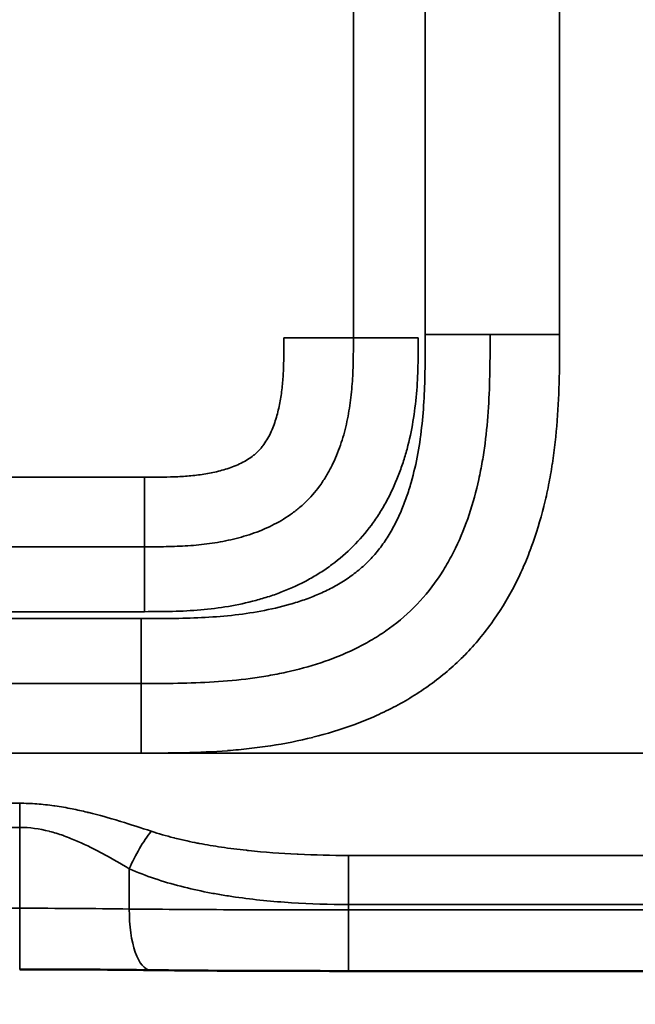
# Model space of a CAD drawing. Header units: millimetres. Extents: x -3206 to 231, y -73 to 1819.
# Tile 36 of 58: x -1905 to -1784, y 802 to 995. Entities that reach past the tile are written whole.
import ezdxf

# ---------------------------------------------------------------- set-up
doc = ezdxf.new("R2010")
doc.units = ezdxf.units.MM
doc.layers.add('Visible (ANSI)', color=7, linetype='Continuous', lineweight=50)
doc.layers.add('Visible Narrow (ANSI)', color=7, linetype='Continuous', lineweight=35)
doc.styles.get("Standard").update_dxf_attribs({"font": 'tahoma.ttf'})
doc.dimstyles.get("Standard").update_dxf_attribs({"dimtxt": 25, "dimasz": 0.18, "dimexe": 0.18, "dimexo": 0.0625, "dimgap": 0.09, "dimtad": 0, "dimtih": 1, "dimtoh": 1, "dimzin": 0, "dimdsep": 46, "dimtxsty": 'Standard', "dimcen": 0.09, "dimadec": 0, "dimazin": 0, "dimtfac": 1, "dimtofl": 0, "dimtmove": 0, "dimatfit": 3, "dimfxl": 1, "dimtolj": 1, "dimtzin": 0, "dimarcsym": 0})

# ---------------------------------------------------------------- blocks, each defined once
blk = doc.blocks.new('*D7')
at = {"color": 0, "lineweight": -2, "transparency": 16777216}
for p, q in [((-3205.85, 868.28), (-3205.85, 595.2)), ((-1155.85, 868.28), (-1155.85, 595.2)), ((-3205.67, 595.38), (-2314.74, 595.38)), ((-1156.03, 595.38), (-2046.95, 595.38))]:
    blk.add_line(p, q, dxfattribs=at)
at = {"color": 0, "transparency": 16777216}
for points in [[(-3205.67, 595.41), (-3205.67, 595.35), (-3205.85, 595.38)], [(-1156.03, 595.41), (-1156.03, 595.35), (-1155.85, 595.38)]]:
    blk.add_solid(points, dxfattribs=at)
at = {"layer": 'Defpoints', "color": 0, "transparency": 16777216}
for p in [(-3205.85, 868.35), (-1155.85, 868.35), (-1155.85, 595.38)]:
    blk.add_point(p, dxfattribs=at)
at = {"color": 0, "transparency": 16777216, "insert": (-2180.85, 595.38), "char_height": 25, "attachment_point": 5}
blk.add_mtext('\\A1;2050.00mm [80{\\H1x;\\S1/2;}]', dxfattribs=at)

msp = doc.modelspace()

# ---------------------------------------------------------------- linework, layer by layer
at = {"layer": 'Visible (ANSI)'}
msp.add_line((-1843.131, 908.284), (-1843.131, 908.284), dxfattribs=at)
for points, knots in [([(-1155.845, 868.345), (-1155.846, 859.986), (-1156.011, 851.502), (-1158.959, 838.371), (-1160.686, 833.446), (-1164.609, 826.676), (-1166.231, 824.443), (-1170.838, 819.458), (-1174.179, 816.957), (-1181.255, 813.153), (-1185.039, 811.766), (-1194.127, 809.404), (-1199.562, 808.743), (-1213.425, 808.042), (-1221.897, 808.278), (-1245.369, 808.278), (-1260.379, 808.278), (-1293.401, 808.278), (-1311.413, 808.278), (-1351.039, 808.278), (-1372.654, 808.278), (-1420.205, 808.278), (-1446.142, 808.278), (-1503.204, 808.278), (-1534.329, 808.278), (-1602.803, 808.278), (-1640.153, 808.278), (-1722.322, 808.278), (-1767.141, 808.278), (-1821.381, 808.278), (-1830.802, 808.278), (-1840.223, 808.278)], [0, 0, 0, 0, 2.5079323, 2.5079323, 4.0375138, 4.0375138, 4.8554307, 4.8554307, 6.0738972, 6.0738972, 7.2656334, 7.2656334, 8.8908921, 8.8908921, 11.4295972, 11.4295972, 15.932582, 15.932582, 21.3361637, 21.3361637, 27.8204618, 27.8204618, 35.6016195, 35.6016195, 44.9390087, 44.9390087, 56.1438758, 56.1438758, 69.5897163, 69.5897163, 72.415991, 72.415991, 72.415991, 72.415991]), ([(-1879.13, 808.449), (-1886.444, 808.53), (-1894.332, 808.592), (-1903.059, 808.604), (-1903.952, 808.604), (-1904.845, 808.604)], [0, 0, 0, 0, 2.3521437, 2.3521437, 2.6200731, 2.6200731, 2.6200731, 2.6200731]), ([(-1840.223, 808.278), (-1850.118, 808.278), (-1860.103, 808.3), (-1872.841, 808.387), (-1876.014, 808.414), (-1879.13, 808.449)], [0, 0, 0, 0, 2.9684749, 2.9684749, 3.9692174, 3.9692174, 3.9692174, 3.9692174])]:
    msp.add_open_spline(points, degree=3, knots=knots, dxfattribs=at)
at = {"layer": 'Visible Narrow (ANSI)'}
for p, q in [((-1839.275, 932.647), (-1839.275, 1693.69)), ((-1825.161, 933.272), (-1825.161, 1693.066)), ((-1798.76, 933.272), (-1798.76, 1693.066)), ((-1852.93, 932.647), (-1839.275, 932.647)), ((-1839.275, 932.647), (-1826.529, 932.647)), ((-1825.161, 933.272), (-1812.416, 933.272)), ((-1812.416, 933.272), (-1798.76, 933.272)), ((-1880.324, 905.254), (-1941.367, 905.254)), ((-1880.324, 905.254), (-1880.324, 891.598)), ((-1941.367, 891.598), (-1880.324, 891.598)), ((-1880.324, 891.598), (-1880.324, 878.853)), ((-1880.324, 878.853), (-1941.367, 878.853)), ((-1940.742, 877.485), (-1880.948, 877.485)), ((-1880.948, 864.74), (-1880.948, 877.485)), ((-1880.948, 864.74), (-1940.742, 864.74)), ((-1880.948, 864.74), (-1880.948, 851.084)), ((-1940.742, 851.084), (-1880.948, 851.084)), ((-1880.948, 851.082), (-1940.742, 851.082)), ((-1670.742, 851.082), (-1880.948, 851.082)), ((-1904.845, 841.22), (-2180.845, 841.22)), ((-1904.845, 836.487), (-1904.845, 841.22)), ((-2180.845, 836.487), (-1904.845, 836.487)), ((-1904.845, 836.487), (-1904.845, 820.604)), ((-1840.223, 821.333), (-1840.223, 830.981)), ((-1883.305, 828.358), (-1883.305, 820.448)), ((-1904.845, 820.604), (-2180.845, 820.604)), ((-1904.845, 820.604), (-1904.845, 808.604)), ((-1840.223, 820.278), (-1840.223, 821.333)), ((-1840.223, 808.278), (-1840.223, 820.278))]:
    msp.add_line(p, q, dxfattribs=at)
for centre, major_axis, ratio, start_param, end_param in [((-1878.997, 828.358), (-5.317, -10.758), 0.3259929, 4.1293476, 4.8721492), ((-1878.997, 820.448), (-0.134, -11.999), 0.3589916, 4.7163864, 6.2831853)]:
    msp.add_ellipse(centre, major_axis=major_axis, ratio=ratio, start_param=start_param, end_param=end_param, dxfattribs=at)
for points, knots in [([(-2180.845, 1806.169), (-2074.701, 1806.169), (-1968.581, 1806.169), (-1862.651, 1806.169), (-1809.685, 1806.169), (-1756.767, 1806.169), (-1703.917, 1806.169), (-1677.492, 1806.169), (-1651.083, 1806.169), (-1624.694, 1806.169), (-1611.5, 1806.169), (-1598.31, 1806.169), (-1585.126, 1806.169), (-1578.534, 1806.169), (-1571.943, 1806.169), (-1565.354, 1806.169), (-1562.059, 1806.169), (-1558.764, 1806.169), (-1555.47, 1806.169), (-1553.823, 1806.169), (-1552.176, 1806.169), (-1550.529, 1806.169), (-1549.415, 1806.169), (-1548.301, 1806.169), (-1547.187, 1806.169), (-1546.655, 1806.169), (-1546.125, 1806.169), (-1545.584, 1806.169), (-1545.476, 1806.169), (-1545.368, 1806.169), (-1545.26, 1806.169), (-1544.829, 1806.169), (-1544.398, 1806.169), (-1543.966, 1806.169), (-1431.014, 1806.169), (-1318.462, 1806.169), (-1206.505, 1806.169), (-1206.391, 1806.169), (-1206.276, 1806.169), (-1206.162, 1806.169), (-1205.731, 1806.169), (-1205.299, 1806.169), (-1204.868, 1806.168), (-1204.005, 1806.167), (-1203.142, 1806.165), (-1202.279, 1806.157), (-1201.969, 1806.154), (-1201.66, 1806.151), (-1201.35, 1806.146), (-1201.228, 1806.144), (-1201.107, 1806.142), (-1200.985, 1806.14), (-1200.554, 1806.133), (-1200.122, 1806.124), (-1199.691, 1806.112), (-1198.828, 1806.089), (-1197.965, 1806.055), (-1197.104, 1806.009), (-1196.803, 1805.993), (-1196.501, 1805.975), (-1196.2, 1805.955), (-1195.642, 1805.919), (-1195.085, 1805.876), (-1194.53, 1805.826), (-1193.674, 1805.75), (-1192.82, 1805.657), (-1191.97, 1805.545), (-1191.679, 1805.506), (-1191.388, 1805.465), (-1191.098, 1805.422), (-1189.691, 1805.213), (-1188.294, 1804.947), (-1186.908, 1804.607), (-1186.628, 1804.538), (-1186.35, 1804.467), (-1186.071, 1804.392), (-1185.516, 1804.242), (-1184.963, 1804.08), (-1184.413, 1803.902), (-1184.14, 1803.814), (-1183.869, 1803.723), (-1183.599, 1803.629), (-1183.052, 1803.436), (-1182.511, 1803.229), (-1181.978, 1803.006), (-1181.719, 1802.898), (-1181.463, 1802.786), (-1181.208, 1802.67), (-1180.68, 1802.429), (-1180.16, 1802.17), (-1179.651, 1801.892), (-1179.408, 1801.759), (-1179.167, 1801.622), (-1178.929, 1801.48), (-1178.797, 1801.401), (-1178.665, 1801.321), (-1178.534, 1801.239), (-1178.3, 1801.092), (-1178.069, 1800.94), (-1177.84, 1800.783), (-1177.711, 1800.694), (-1177.582, 1800.604), (-1177.454, 1800.511), (-1177.23, 1800.349), (-1177.01, 1800.182), (-1176.794, 1800.011), (-1176.33, 1799.642), (-1175.887, 1799.253), (-1175.467, 1798.843), (-1175.274, 1798.655), (-1175.086, 1798.462), (-1174.903, 1798.265), (-1174.5, 1797.832), (-1174.12, 1797.378), (-1173.76, 1796.904), (-1173.599, 1796.691), (-1173.441, 1796.474), (-1173.288, 1796.253), (-1173.193, 1796.116), (-1173.1, 1795.978), (-1173.008, 1795.838), (-1172.861, 1795.615), (-1172.72, 1795.39), (-1172.583, 1795.162), (-1172.496, 1795.019), (-1172.411, 1794.874), (-1172.329, 1794.729), (-1172.198, 1794.501), (-1172.072, 1794.27), (-1171.949, 1794.038), (-1171.67, 1793.507), (-1171.412, 1792.966), (-1171.172, 1792.418), (-1171.069, 1792.18), (-1170.969, 1791.942), (-1170.872, 1791.702), (-1170.646, 1791.143), (-1170.437, 1790.576), (-1170.244, 1790.001), (-1170.162, 1789.758), (-1170.083, 1789.514), (-1170.007, 1789.268), (-1169.825, 1788.685), (-1169.659, 1788.097), (-1169.508, 1787.507), (-1169.445, 1787.262), (-1169.385, 1787.017), (-1169.327, 1786.772), (-1168.986, 1785.336), (-1168.725, 1783.886), (-1168.521, 1782.426), (-1168.488, 1782.183), (-1168.456, 1781.941), (-1168.425, 1781.698), (-1168.348, 1781.084), (-1168.28, 1780.469), (-1168.222, 1779.852), (-1168.14, 1778.99), (-1168.075, 1778.126), (-1168.025, 1777.261), (-1168.011, 1777.023), (-1167.998, 1776.786), (-1167.986, 1776.548), (-1167.955, 1775.921), (-1167.931, 1775.295), (-1167.912, 1774.668), (-1167.898, 1774.236), (-1167.888, 1773.804), (-1167.88, 1773.371), (-1167.872, 1772.939), (-1167.865, 1772.507), (-1167.861, 1772.075), (-1167.858, 1771.844), (-1167.856, 1771.613), (-1167.854, 1771.383), (-1167.849, 1770.749), (-1167.847, 1770.115), (-1167.846, 1769.481), (-1167.845, 1769.048), (-1167.845, 1768.616), (-1167.845, 1768.184), (-1167.845, 1767.968), (-1167.845, 1767.751), (-1167.845, 1767.535), (-1167.845, 1767.319), (-1167.845, 1767.103), (-1167.845, 1766.887), (-1167.845, 1766.663), (-1167.845, 1766.44), (-1167.845, 1766.216), (-1167.845, 1468.297), (-1167.845, 1170.378), (-1167.845, 872.459), (-1167.845, 871.428), (-1167.845, 870.398), (-1167.845, 869.368), (-1167.845, 868.935), (-1167.845, 868.503), (-1167.845, 868.071), (-1167.845, 867.811), (-1167.845, 867.552), (-1167.846, 867.292), (-1167.846, 867.119), (-1167.846, 866.947), (-1167.846, 866.774), (-1167.848, 865.909), (-1167.851, 865.044), (-1167.858, 864.18), (-1167.865, 863.315), (-1167.876, 862.451), (-1167.895, 861.586), (-1167.914, 860.722), (-1167.94, 859.857), (-1167.976, 858.993), (-1168.004, 858.315), (-1168.038, 857.638), (-1168.079, 856.96), (-1168.143, 855.91), (-1168.225, 854.86), (-1168.327, 853.809), (-1168.393, 853.138), (-1168.467, 852.466), (-1168.551, 851.794), (-1168.683, 850.739), (-1168.838, 849.688), (-1169.02, 848.647), (-1169.135, 847.989), (-1169.26, 847.333), (-1169.397, 846.681), (-1169.616, 845.643), (-1169.864, 844.612), (-1170.147, 843.591), (-1170.323, 842.954), (-1170.513, 842.321), (-1170.718, 841.691), (-1170.781, 841.499), (-1170.845, 841.307), (-1170.91, 841.115), (-1171.123, 840.49), (-1171.352, 839.87), (-1171.598, 839.254), (-1171.675, 839.062), (-1171.753, 838.871), (-1171.833, 838.681), (-1172.001, 838.279), (-1172.178, 837.878), (-1172.362, 837.482), (-1172.458, 837.276), (-1172.556, 837.072), (-1172.656, 836.868), (-1172.748, 836.681), (-1172.842, 836.494), (-1172.937, 836.309), (-1173.336, 835.536), (-1173.766, 834.783), (-1174.232, 834.053), (-1174.464, 833.688), (-1174.706, 833.328), (-1174.957, 832.974), (-1175.085, 832.795), (-1175.215, 832.616), (-1175.348, 832.44), (-1175.476, 832.269), (-1175.607, 832.1), (-1175.74, 831.932), (-1175.877, 831.76), (-1176.016, 831.589), (-1176.158, 831.42), (-1176.438, 831.086), (-1176.73, 830.758), (-1177.028, 830.441), (-1177.177, 830.283), (-1177.328, 830.127), (-1177.48, 829.974), (-1177.787, 829.666), (-1178.102, 829.367), (-1178.425, 829.079), (-1178.585, 828.935), (-1178.748, 828.794), (-1178.912, 828.656), (-1179.078, 828.515), (-1179.246, 828.377), (-1179.416, 828.242), (-1179.919, 827.839), (-1180.438, 827.457), (-1180.972, 827.094), (-1181.155, 826.97), (-1181.339, 826.849), (-1181.525, 826.729), (-1181.89, 826.494), (-1182.262, 826.268), (-1182.64, 826.049), (-1182.823, 825.943), (-1183.008, 825.838), (-1183.194, 825.736), (-1183.391, 825.628), (-1183.59, 825.522), (-1183.789, 825.418), (-1184.562, 825.015), (-1185.349, 824.647), (-1186.148, 824.309), (-1186.736, 824.06), (-1187.33, 823.828), (-1187.93, 823.609), (-1188.145, 823.531), (-1188.36, 823.455), (-1188.576, 823.381), (-1189.177, 823.173), (-1189.784, 822.98), (-1190.396, 822.799), (-1190.618, 822.733), (-1190.84, 822.669), (-1191.063, 822.607), (-1191.676, 822.436), (-1192.294, 822.277), (-1192.914, 822.129), (-1193.142, 822.075), (-1193.37, 822.023), (-1193.598, 821.972), (-1194.446, 821.782), (-1195.297, 821.614), (-1196.149, 821.464), (-1196.767, 821.356), (-1197.385, 821.257), (-1198.005, 821.167), (-1199.094, 821.009), (-1200.186, 820.878), (-1201.28, 820.77), (-1202.997, 820.6), (-1204.718, 820.487), (-1206.443, 820.414), (-1207.059, 820.388), (-1207.674, 820.366), (-1208.291, 820.349), (-1208.538, 820.342), (-1208.786, 820.336), (-1209.034, 820.331), (-1209.898, 820.311), (-1210.763, 820.3), (-1211.628, 820.292), (-1212.24, 820.287), (-1212.853, 820.284), (-1213.465, 820.282), (-1213.719, 820.281), (-1213.972, 820.28), (-1214.225, 820.28), (-1214.658, 820.279), (-1215.091, 820.279), (-1215.524, 820.278), (-1215.957, 820.278), (-1216.39, 820.278), (-1216.823, 820.278), (-1217.43, 820.278), (-1218.038, 820.278), (-1218.645, 820.278), (-1425.838, 820.278), (-1633.031, 820.278), (-1840.223, 820.278)], [2.6656496, 2.6656496, 2.6656496, 2.6656496, 2.9903176, 2.9903176, 2.9903176, 3.1526516, 3.1526516, 3.1526516, 3.2338186, 3.2338186, 3.2338186, 3.2744021, 3.2744021, 3.2744021, 3.2946938, 3.2946938, 3.2946938, 3.3048397, 3.3048397, 3.3048397, 3.3099127, 3.3099127, 3.3099127, 3.3133444, 3.3133444, 3.3133444, 3.3149856, 3.3149856, 3.3149856, 3.3153126, 3.3153126, 3.3153126, 3.3166206, 3.3166206, 3.3166206, 3.6590678, 3.6590678, 3.6590678, 3.6594176, 3.6594176, 3.6594176, 3.6607372, 3.6607372, 3.6607372, 3.6633764, 3.6633764, 3.6633764, 3.664324, 3.664324, 3.664324, 3.664696, 3.664696, 3.664696, 3.6660156, 3.6660156, 3.6660156, 3.6686547, 3.6686547, 3.6686547, 3.6695802, 3.6695802, 3.6695802, 3.6712939, 3.6712939, 3.6712939, 3.673933, 3.673933, 3.673933, 3.6748364, 3.6748364, 3.6748364, 3.6792113, 3.6792113, 3.6792113, 3.6800926, 3.6800926, 3.6800926, 3.6818504, 3.6818504, 3.6818504, 3.6827206, 3.6827206, 3.6827206, 3.6844896, 3.6844896, 3.6844896, 3.6853487, 3.6853487, 3.6853487, 3.6871288, 3.6871288, 3.6871288, 3.6879768, 3.6879768, 3.6879768, 3.6884484, 3.6884484, 3.6884484, 3.6892909, 3.6892909, 3.6892909, 3.6897678, 3.6897678, 3.6897678, 3.6906049, 3.6906049, 3.6906049, 3.692407, 3.692407, 3.692407, 3.693233, 3.693233, 3.693233, 3.6950467, 3.6950467, 3.6950467, 3.6958611, 3.6958611, 3.6958611, 3.6963661, 3.6963661, 3.6963661, 3.6971751, 3.6971751, 3.6971751, 3.6976854, 3.6976854, 3.6976854, 3.6984892, 3.6984892, 3.6984892, 3.7003246, 3.7003246, 3.7003246, 3.7011173, 3.7011173, 3.7011173, 3.7029639, 3.7029639, 3.7029639, 3.7037454, 3.7037454, 3.7037454, 3.7056027, 3.7056027, 3.7056027, 3.7063735, 3.7063735, 3.7063735, 3.7108812, 3.7108812, 3.7108812, 3.7116296, 3.7116296, 3.7116296, 3.7135203, 3.7135203, 3.7135203, 3.7161595, 3.7161595, 3.7161595, 3.7168858, 3.7168858, 3.7168858, 3.7187986, 3.7187986, 3.7187986, 3.7201182, 3.7201182, 3.7201182, 3.7214378, 3.7214378, 3.7214378, 3.722142, 3.722142, 3.722142, 3.7240769, 3.7240769, 3.7240769, 3.7253965, 3.7253965, 3.7253965, 3.7260563, 3.7260563, 3.7260563, 3.7267161, 3.7267161, 3.7267161, 3.7273982, 3.7273982, 3.7273982, 4.6367175, 4.6367175, 4.6367175, 4.6398624, 4.6398624, 4.6398624, 4.6411819, 4.6411819, 4.6411819, 4.6419737, 4.6419737, 4.6419737, 4.6425015, 4.6425015, 4.6425015, 4.6451405, 4.6451405, 4.6451405, 4.6477793, 4.6477793, 4.6477793, 4.6504176, 4.6504176, 4.6504176, 4.6524861, 4.6524861, 4.6524861, 4.6556929, 4.6556929, 4.6556929, 4.6577423, 4.6577423, 4.6577423, 4.6609635, 4.6609635, 4.6609635, 4.6629984, 4.6629984, 4.6629984, 4.6662358, 4.6662358, 4.6662358, 4.6682546, 4.6682546, 4.6682546, 4.6688716, 4.6688716, 4.6688716, 4.6708827, 4.6708827, 4.6708827, 4.6715074, 4.6715074, 4.6715074, 4.6728253, 4.6728253, 4.6728253, 4.6735108, 4.6735108, 4.6735108, 4.6741432, 4.6741432, 4.6741432, 4.676779, 4.676779, 4.676779, 4.6780969, 4.6780969, 4.6780969, 4.678767, 4.678767, 4.678767, 4.6794148, 4.6794148, 4.6794148, 4.680081, 4.680081, 4.680081, 4.6813951, 4.6813951, 4.6813951, 4.6820504, 4.6820504, 4.6820504, 4.6833685, 4.6833685, 4.6833685, 4.6840232, 4.6840232, 4.6840232, 4.6846863, 4.6846863, 4.6846863, 4.6866513, 4.6866513, 4.6866513, 4.6873221, 4.6873221, 4.6873221, 4.6886398, 4.6886398, 4.6886398, 4.6892793, 4.6892793, 4.6892793, 4.6899577, 4.6899577, 4.6899577, 4.6925936, 4.6925936, 4.6925936, 4.6945355, 4.6945355, 4.6945355, 4.6952295, 4.6952295, 4.6952295, 4.6971636, 4.6971636, 4.6971636, 4.6978652, 4.6978652, 4.6978652, 4.6997917, 4.6997917, 4.6997917, 4.7005011, 4.7005011, 4.7005011, 4.703137, 4.703137, 4.703137, 4.7050479, 4.7050479, 4.7050479, 4.7084085, 4.7084085, 4.7084085, 4.7136801, 4.7136801, 4.7136801, 4.7155603, 4.7155603, 4.7155603, 4.7163159, 4.7163159, 4.7163159, 4.7189517, 4.7189517, 4.7189517, 4.7208164, 4.7208164, 4.7208164, 4.7215875, 4.7215875, 4.7215875, 4.7229054, 4.7229054, 4.7229054, 4.7242233, 4.7242233, 4.7242233, 4.7260726, 4.7260726, 4.7260726, 5.3568144, 5.3568144, 5.3568144, 5.3568144]), ([(-1880.948, 877.485), (-1878.977, 877.485), (-1877.007, 877.485), (-1875.036, 877.51), (-1873.066, 877.535), (-1871.094, 877.585), (-1869.128, 877.682), (-1867.162, 877.778), (-1865.203, 877.922), (-1863.255, 878.129), (-1861.306, 878.337), (-1859.367, 878.609), (-1857.441, 878.964), (-1855.515, 879.32), (-1853.602, 879.757), (-1851.706, 880.303), (-1850.758, 880.576), (-1849.811, 880.877), (-1848.879, 881.207), (-1847.946, 881.536), (-1847.028, 881.894), (-1846.126, 882.284), (-1845.223, 882.673), (-1844.337, 883.095), (-1843.469, 883.553), (-1842.6, 884.011), (-1841.75, 884.506), (-1840.922, 885.043), (-1840.507, 885.312), (-1840.098, 885.592), (-1839.695, 885.883), (-1839.291, 886.174), (-1838.895, 886.476), (-1838.51, 886.787), (-1837.739, 887.408), (-1837.007, 888.066), (-1836.315, 888.763), (-1835.623, 889.46), (-1834.971, 890.194), (-1834.357, 890.966), (-1834.05, 891.352), (-1833.753, 891.746), (-1833.465, 892.15), (-1833.177, 892.554), (-1832.898, 892.967), (-1832.63, 893.385), (-1832.094, 894.221), (-1831.602, 895.077), (-1831.147, 895.95), (-1830.692, 896.823), (-1830.274, 897.713), (-1829.888, 898.617), (-1829.502, 899.522), (-1829.148, 900.442), (-1828.823, 901.374), (-1828.497, 902.307), (-1828.199, 903.255), (-1827.929, 904.206), (-1827.389, 906.108), (-1826.958, 908.02), (-1826.609, 909.941), (-1826.26, 911.862), (-1825.993, 913.791), (-1825.79, 915.727), (-1825.587, 917.663), (-1825.448, 919.605), (-1825.353, 921.552), (-1825.165, 925.446), (-1825.161, 929.359), (-1825.161, 933.272)], [0, 0, 0, 0, 0.005911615, 0.005911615, 0.005911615, 0.01182323, 0.01182323, 0.01182323, 0.017734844, 0.017734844, 0.017734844, 0.023646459, 0.023646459, 0.023646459, 0.029558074, 0.029558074, 0.029558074, 0.032513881, 0.032513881, 0.032513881, 0.035469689, 0.035469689, 0.035469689, 0.038425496, 0.038425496, 0.038425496, 0.041381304, 0.041381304, 0.041381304, 0.042859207, 0.042859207, 0.042859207, 0.044337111, 0.044337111, 0.044337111, 0.047292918, 0.047292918, 0.047292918, 0.050248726, 0.050248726, 0.050248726, 0.051726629, 0.051726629, 0.051726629, 0.053204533, 0.053204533, 0.053204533, 0.05616034, 0.05616034, 0.05616034, 0.059116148, 0.059116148, 0.059116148, 0.062071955, 0.062071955, 0.062071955, 0.065027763, 0.065027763, 0.065027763, 0.070939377, 0.070939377, 0.070939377, 0.076850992, 0.076850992, 0.076850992, 0.082762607, 0.082762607, 0.082762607, 0.094585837, 0.094585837, 0.094585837, 0.094585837]), ([(-1812.416, 933.272), (-1812.416, 930.888), (-1812.417, 928.504), (-1812.5, 923.742), (-1812.581, 921.364), (-1812.882, 916.616), (-1813.101, 914.246), (-1813.566, 910.701), (-1813.744, 909.52), (-1814.152, 907.163), (-1814.382, 905.989), (-1815.151, 902.497), (-1815.772, 900.204), (-1817.276, 895.702), (-1818.157, 893.492), (-1819.464, 890.797), (-1819.736, 890.26), (-1820.298, 889.202), (-1820.589, 888.679), (-1821.488, 887.132), (-1822.126, 886.128), (-1824.162, 883.202), (-1825.683, 881.368), (-1829.09, 877.966), (-1830.923, 876.45), (-1833.847, 874.421), (-1834.85, 873.786), (-1836.911, 872.591), (-1837.97, 872.031), (-1841.21, 870.463), (-1843.419, 869.584), (-1847.911, 868.087), (-1850.195, 867.469), (-1853.668, 866.705), (-1854.834, 866.477), (-1857.179, 866.071), (-1858.361, 865.892), (-1861.913, 865.425), (-1864.286, 865.206), (-1869.038, 864.905), (-1871.418, 864.823), (-1876.181, 864.74), (-1878.565, 864.74), (-1880.948, 864.74)], [0, 0, 0, 0, 0.00713628, 0.00713628, 0.01427256, 0.01427256, 0.02140884, 0.02140884, 0.02497699, 0.02497699, 0.02854513, 0.02854513, 0.03568141, 0.03568141, 0.04281769, 0.04281769, 0.04460176, 0.04460176, 0.04638583, 0.04638583, 0.04995397, 0.04995397, 0.05709025, 0.05709025, 0.06422653, 0.06422653, 0.06779467, 0.06779467, 0.07136281, 0.07136281, 0.0784991, 0.0784991, 0.08563538, 0.08563538, 0.08920352, 0.08920352, 0.09277166, 0.09277166, 0.09990794, 0.09990794, 0.10704422, 0.10704422, 0.1141805, 0.1141805, 0.1141805, 0.1141805]), ([(-1880.948, 851.083), (-1878.122, 851.084), (-1875.296, 851.087), (-1872.474, 851.15), (-1872.467, 851.15), (-1872.46, 851.15), (-1872.453, 851.15), (-1869.634, 851.214), (-1866.818, 851.336), (-1864.007, 851.552), (-1863.997, 851.553), (-1863.986, 851.554), (-1863.976, 851.555), (-1862.575, 851.663), (-1861.176, 851.794), (-1859.778, 851.952), (-1859.768, 851.953), (-1859.757, 851.954), (-1859.747, 851.955), (-1858.348, 852.113), (-1856.948, 852.298), (-1855.556, 852.512), (-1855.547, 852.513), (-1855.538, 852.515), (-1855.529, 852.516), (-1852.733, 852.946), (-1849.97, 853.491), (-1847.247, 854.169), (-1847.242, 854.171), (-1847.236, 854.172), (-1847.231, 854.174), (-1844.504, 854.854), (-1841.817, 855.669), (-1839.177, 856.641), (-1837.854, 857.129), (-1836.542, 857.656), (-1835.244, 858.228), (-1834.595, 858.513), (-1833.949, 858.809), (-1833.307, 859.117), (-1832.665, 859.425), (-1832.027, 859.744), (-1831.397, 860.073), (-1828.874, 861.39), (-1826.465, 862.868), (-1824.18, 864.522), (-1821.903, 866.17), (-1819.75, 867.994), (-1817.733, 870.009), (-1817.727, 870.015), (-1817.721, 870.02), (-1817.715, 870.026), (-1815.701, 872.04), (-1813.875, 874.191), (-1812.225, 876.467), (-1812.218, 876.476), (-1812.211, 876.486), (-1812.204, 876.495), (-1810.557, 878.769), (-1809.084, 881.168), (-1807.77, 883.681), (-1807.763, 883.695), (-1807.756, 883.708), (-1807.749, 883.722), (-1807.426, 884.34), (-1807.114, 884.964), (-1806.813, 885.591), (-1806.806, 885.606), (-1806.799, 885.62), (-1806.792, 885.635), (-1806.491, 886.261), (-1806.202, 886.891), (-1805.923, 887.524), (-1805.916, 887.54), (-1805.909, 887.555), (-1805.902, 887.571), (-1805.339, 888.852), (-1804.818, 890.146), (-1804.335, 891.453), (-1804.329, 891.47), (-1804.323, 891.488), (-1804.316, 891.505), (-1803.348, 894.134), (-1802.535, 896.813), (-1801.855, 899.536), (-1801.849, 899.557), (-1801.844, 899.579), (-1801.839, 899.6), (-1801.503, 900.949), (-1801.2, 902.309), (-1800.927, 903.678), (-1800.922, 903.702), (-1800.918, 903.726), (-1800.913, 903.749), (-1800.642, 905.117), (-1800.401, 906.496), (-1800.189, 907.874), (-1800.185, 907.899), (-1800.181, 907.924), (-1800.178, 907.949), (-1799.753, 910.728), (-1799.446, 913.515), (-1799.231, 916.308), (-1799.229, 916.33), (-1799.227, 916.353), (-1799.226, 916.375), (-1799.012, 919.171), (-1798.89, 921.973), (-1798.827, 924.779), (-1798.827, 924.792), (-1798.826, 924.805), (-1798.826, 924.818), (-1798.763, 927.633), (-1798.76, 930.452), (-1798.76, 933.272)], [0, 0, 0, 0, 0.00846675, 0.00846675, 0.00846675, 0.00848729, 0.00848729, 0.00848729, 0.01694288, 0.01694288, 0.01694288, 0.01697458, 0.01697458, 0.01697458, 0.02118645, 0.02118645, 0.02118645, 0.02121823, 0.02121823, 0.02121823, 0.02543425, 0.02543425, 0.02543425, 0.02546187, 0.02546187, 0.02546187, 0.033932, 0.033932, 0.033932, 0.03394916, 0.03394916, 0.03394916, 0.04242975, 0.04242975, 0.04242975, 0.04667863, 0.04667863, 0.04667863, 0.04880192, 0.04880192, 0.04880192, 0.05092375, 0.05092375, 0.05092375, 0.05942527, 0.05942527, 0.05942527, 0.06789833, 0.06789833, 0.06789833, 0.067923, 0.067923, 0.067923, 0.07638562, 0.07638562, 0.07638562, 0.07642075, 0.07642075, 0.07642075, 0.08487291, 0.08487291, 0.08487291, 0.08491851, 0.08491851, 0.08491851, 0.08699473, 0.08699473, 0.08699473, 0.08704294, 0.08704294, 0.08704294, 0.08911656, 0.08911656, 0.08911656, 0.08916738, 0.08916738, 0.08916738, 0.0933602, 0.0933602, 0.0933602, 0.09341626, 0.09341626, 0.09341626, 0.10184749, 0.10184749, 0.10184749, 0.10191401, 0.10191401, 0.10191401, 0.10609114, 0.10609114, 0.10609114, 0.10616288, 0.10616288, 0.10616288, 0.11033478, 0.11033478, 0.11033478, 0.11041055, 0.11041055, 0.11041055, 0.11882207, 0.11882207, 0.11882207, 0.11888902, 0.11888902, 0.11888902, 0.12730937, 0.12730937, 0.12730937, 0.12734857, 0.12734857, 0.12734857, 0.13579666, 0.13579666, 0.13579666, 0.13579666]), ([(-1852.93, 932.647), (-1852.93, 930.693), (-1852.93, 928.738), (-1853.007, 926.79), (-1853.046, 925.815), (-1853.103, 924.843), (-1853.189, 923.872), (-1853.274, 922.903), (-1853.388, 921.935), (-1853.539, 920.971), (-1853.614, 920.488), (-1853.699, 920.007), (-1853.795, 919.526), (-1853.891, 919.045), (-1853.998, 918.564), (-1854.117, 918.088), (-1854.355, 917.136), (-1854.64, 916.2), (-1854.988, 915.286), (-1855.163, 914.829), (-1855.353, 914.378), (-1855.564, 913.934), (-1855.774, 913.489), (-1856.005, 913.051), (-1856.255, 912.63), (-1856.507, 912.208), (-1856.78, 911.8), (-1857.078, 911.411), (-1857.227, 911.217), (-1857.382, 911.028), (-1857.544, 910.843), (-1857.704, 910.66), (-1857.871, 910.482), (-1858.046, 910.309), (-1858.223, 910.133), (-1858.406, 909.965), (-1858.593, 909.804), (-1858.778, 909.644), (-1858.968, 909.491), (-1859.162, 909.345), (-1859.549, 909.054), (-1859.951, 908.788), (-1860.367, 908.543), (-1860.784, 908.297), (-1861.215, 908.073), (-1861.657, 907.865), (-1862.099, 907.658), (-1862.553, 907.467), (-1863.011, 907.294), (-1863.471, 907.119), (-1863.934, 906.962), (-1864.402, 906.819), (-1864.864, 906.677), (-1865.329, 906.549), (-1865.797, 906.432), (-1866.738, 906.199), (-1867.69, 906.012), (-1868.651, 905.862), (-1869.611, 905.711), (-1870.582, 905.597), (-1871.554, 905.512), (-1872.527, 905.426), (-1873.5, 905.369), (-1874.474, 905.33), (-1876.422, 905.254), (-1878.373, 905.254), (-1880.324, 905.254)], [0, 0, 0, 0, 0.005863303, 0.005863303, 0.005863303, 0.008794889, 0.008794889, 0.008794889, 0.011723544, 0.011723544, 0.011723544, 0.013188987, 0.013188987, 0.013188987, 0.01465443, 0.01465443, 0.01465443, 0.017585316, 0.017585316, 0.017585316, 0.019050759, 0.019050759, 0.019050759, 0.020516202, 0.020516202, 0.020516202, 0.021987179, 0.021987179, 0.021987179, 0.022720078, 0.022720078, 0.022720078, 0.023447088, 0.023447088, 0.023447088, 0.024185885, 0.024185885, 0.024185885, 0.02491879, 0.02491879, 0.02491879, 0.026377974, 0.026377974, 0.026377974, 0.027843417, 0.027843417, 0.027843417, 0.02930886, 0.02930886, 0.02930886, 0.030782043, 0.030782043, 0.030782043, 0.032239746, 0.032239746, 0.032239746, 0.035170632, 0.035170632, 0.035170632, 0.038101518, 0.038101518, 0.038101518, 0.041032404, 0.041032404, 0.041032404, 0.046894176, 0.046894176, 0.046894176, 0.046894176]), ([(-1880.324, 891.598), (-1878.899, 891.598), (-1877.473, 891.599), (-1874.625, 891.652), (-1873.201, 891.704), (-1870.358, 891.894), (-1868.934, 892.032), (-1866.116, 892.419), (-1864.72, 892.667), (-1861.96, 893.295), (-1860.596, 893.675), (-1858.578, 894.366), (-1857.91, 894.616), (-1856.585, 895.163), (-1855.935, 895.457), (-1854.027, 896.4), (-1852.81, 897.113), (-1851.077, 898.328), (-1850.515, 898.757), (-1849.425, 899.667), (-1848.896, 900.149), (-1847.368, 901.671), (-1846.456, 902.763), (-1845.229, 904.504), (-1844.843, 905.101), (-1844.117, 906.328), (-1843.776, 906.96), (-1842.821, 908.888), (-1842.281, 910.206), (-1841.357, 912.899), (-1840.974, 914.273), (-1840.338, 917.068), (-1840.09, 918.473), (-1839.705, 921.29), (-1839.569, 922.703), (-1839.38, 925.536), (-1839.328, 926.956), (-1839.275, 929.799), (-1839.275, 931.223), (-1839.275, 932.647)], [0, 0, 0, 0, 0.004273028, 0.004273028, 0.008546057, 0.008546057, 0.012819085, 0.012819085, 0.017092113, 0.017092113, 0.021365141, 0.021365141, 0.023501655, 0.023501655, 0.02563817, 0.02563817, 0.029911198, 0.029911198, 0.032047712, 0.032047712, 0.034184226, 0.034184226, 0.038457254, 0.038457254, 0.040593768, 0.040593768, 0.042730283, 0.042730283, 0.047003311, 0.047003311, 0.051276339, 0.051276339, 0.055549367, 0.055549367, 0.059822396, 0.059822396, 0.064095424, 0.064095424, 0.068368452, 0.068368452, 0.068368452, 0.068368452]), ([(-1826.529, 932.647), (-1826.529, 930.807), (-1826.532, 928.968), (-1826.581, 927.133), (-1826.63, 925.298), (-1826.723, 923.468), (-1826.882, 921.645), (-1827.041, 919.822), (-1827.264, 918.005), (-1827.568, 916.198), (-1827.871, 914.39), (-1828.254, 912.59), (-1828.733, 910.801), (-1828.973, 909.907), (-1829.236, 909.016), (-1829.522, 908.138), (-1829.809, 907.261), (-1830.118, 906.394), (-1830.452, 905.538), (-1831.121, 903.825), (-1831.888, 902.158), (-1832.766, 900.54), (-1833.205, 899.731), (-1833.672, 898.935), (-1834.169, 898.152), (-1834.417, 897.76), (-1834.674, 897.372), (-1834.936, 896.989), (-1835.199, 896.606), (-1835.467, 896.23), (-1835.742, 895.859), (-1836.84, 894.375), (-1838.034, 892.987), (-1839.326, 891.693), (-1840.617, 890.399), (-1842.006, 889.2), (-1843.492, 888.097), (-1844.236, 887.545), (-1845.005, 887.017), (-1845.785, 886.52), (-1846.566, 886.023), (-1847.361, 885.555), (-1848.17, 885.115), (-1849.787, 884.234), (-1851.457, 883.463), (-1853.176, 882.791), (-1854.036, 882.454), (-1854.907, 882.142), (-1855.79, 881.854), (-1856.673, 881.566), (-1857.559, 881.303), (-1858.449, 881.064), (-1860.23, 880.587), (-1862.024, 880.203), (-1863.829, 879.899), (-1865.635, 879.594), (-1867.452, 879.369), (-1869.279, 879.209), (-1871.106, 879.049), (-1872.943, 878.955), (-1874.787, 878.905), (-1876.63, 878.856), (-1878.478, 878.853), (-1880.324, 878.853)], [0, 0, 0, 0, 0.005489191, 0.005489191, 0.005489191, 0.010978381, 0.010978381, 0.010978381, 0.016467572, 0.016467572, 0.016467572, 0.021956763, 0.021956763, 0.021956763, 0.024701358, 0.024701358, 0.024701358, 0.027445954, 0.027445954, 0.027445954, 0.032935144, 0.032935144, 0.032935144, 0.03567974, 0.03567974, 0.03567974, 0.037052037, 0.037052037, 0.037052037, 0.038424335, 0.038424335, 0.038424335, 0.043913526, 0.043913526, 0.043913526, 0.049402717, 0.049402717, 0.049402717, 0.052147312, 0.052147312, 0.052147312, 0.054891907, 0.054891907, 0.054891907, 0.060381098, 0.060381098, 0.060381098, 0.063125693, 0.063125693, 0.063125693, 0.065870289, 0.065870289, 0.065870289, 0.07135948, 0.07135948, 0.07135948, 0.07684867, 0.07684867, 0.07684867, 0.082337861, 0.082337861, 0.082337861, 0.087827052, 0.087827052, 0.087827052, 0.087827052]), ([(-1878.997, 835.728), (-1880.988, 836.393), (-1882.993, 837.044), (-1885.016, 837.66), (-1885.087, 837.682), (-1885.159, 837.703), (-1885.231, 837.725), (-1887.228, 838.33), (-1889.242, 838.898), (-1891.282, 839.398), (-1891.383, 839.423), (-1891.484, 839.448), (-1891.585, 839.472), (-1892.568, 839.709), (-1893.554, 839.929), (-1894.55, 840.129), (-1895.105, 840.24), (-1895.665, 840.345), (-1896.227, 840.442), (-1896.79, 840.54), (-1897.355, 840.63), (-1897.922, 840.711), (-1897.987, 840.72), (-1898.051, 840.729), (-1898.115, 840.738), (-1899.222, 840.893), (-1900.343, 841.014), (-1901.467, 841.096), (-1902.591, 841.178), (-1903.717, 841.22), (-1904.845, 841.22)], [0, 0, 0, 0, 0.006435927, 0.006435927, 0.006435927, 0.006664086, 0.006664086, 0.006664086, 0.013014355, 0.013014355, 0.013014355, 0.013328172, 0.013328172, 0.013328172, 0.016385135, 0.016385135, 0.016385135, 0.01808968, 0.01808968, 0.01808968, 0.019798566, 0.019798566, 0.019798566, 0.019992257, 0.019992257, 0.019992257, 0.0233243, 0.0233243, 0.0233243, 0.026656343, 0.026656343, 0.026656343, 0.026656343]), ([(-1904.845, 836.487), (-1902.874, 836.487), (-1900.956, 836.211), (-1899.076, 835.733), (-1899.042, 835.725), (-1899.008, 835.716), (-1898.974, 835.707), (-1898.535, 835.594), (-1898.098, 835.469), (-1897.663, 835.336), (-1897.193, 835.191), (-1896.726, 835.035), (-1896.266, 834.872), (-1896.224, 834.857), (-1896.183, 834.842), (-1896.141, 834.827), (-1895.257, 834.509), (-1894.393, 834.16), (-1893.543, 833.79), (-1893.502, 833.773), (-1893.462, 833.755), (-1893.421, 833.737), (-1891.669, 832.969), (-1889.977, 832.112), (-1888.321, 831.217), (-1888.296, 831.204), (-1888.271, 831.191), (-1888.247, 831.177), (-1886.567, 830.268), (-1884.924, 829.319), (-1883.305, 828.358)], [0, 0, 0, 0, 0.005820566, 0.005820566, 0.005820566, 0.005926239, 0.005926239, 0.005926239, 0.007286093, 0.007286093, 0.007286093, 0.008756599, 0.008756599, 0.008756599, 0.008889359, 0.008889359, 0.008889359, 0.011717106, 0.011717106, 0.011717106, 0.011852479, 0.011852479, 0.011852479, 0.017692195, 0.017692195, 0.017692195, 0.017778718, 0.017778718, 0.017778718, 0.023704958, 0.023704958, 0.023704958, 0.023704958]), ([(-1840.223, 830.981), (-1843.539, 830.981), (-1846.837, 831.056), (-1850.117, 831.212), (-1850.193, 831.215), (-1850.268, 831.219), (-1850.344, 831.222), (-1853.547, 831.378), (-1856.734, 831.611), (-1859.901, 831.944), (-1860.037, 831.959), (-1860.172, 831.973), (-1860.308, 831.988), (-1861.129, 832.077), (-1861.952, 832.173), (-1862.771, 832.276), (-1863.584, 832.379), (-1864.395, 832.489), (-1865.203, 832.608), (-1866.66, 832.821), (-1868.111, 833.061), (-1869.559, 833.335), (-1869.693, 833.36), (-1869.826, 833.386), (-1869.96, 833.412), (-1870.625, 833.541), (-1871.288, 833.676), (-1871.951, 833.821), (-1872.746, 833.994), (-1873.54, 834.179), (-1874.329, 834.376), (-1874.407, 834.396), (-1874.485, 834.415), (-1874.563, 834.435), (-1876.06, 834.815), (-1877.539, 835.241), (-1878.997, 835.728)], [0, 0, 0, 0, 0.009851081, 0.009851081, 0.009851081, 0.010077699, 0.010077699, 0.010077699, 0.019702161, 0.019702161, 0.019702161, 0.020114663, 0.020114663, 0.020114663, 0.02261057, 0.02261057, 0.02261057, 0.025088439, 0.025088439, 0.025088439, 0.029553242, 0.029553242, 0.029553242, 0.029965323, 0.029965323, 0.029965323, 0.032016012, 0.032016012, 0.032016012, 0.034478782, 0.034478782, 0.034478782, 0.034723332, 0.034723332, 0.034723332, 0.039404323, 0.039404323, 0.039404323, 0.039404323]), ([(-1193.208, 833.12), (-1194.022, 832.874), (-1194.84, 832.663), (-1195.662, 832.477), (-1196.206, 832.353), (-1196.747, 832.241), (-1197.296, 832.136), (-1197.576, 832.083), (-1197.855, 832.032), (-1198.134, 831.984), (-1198.572, 831.908), (-1199.008, 831.837), (-1199.447, 831.772), (-1200.173, 831.663), (-1200.903, 831.569), (-1201.633, 831.487), (-1202.128, 831.432), (-1202.624, 831.382), (-1203.121, 831.338), (-1205.679, 831.108), (-1208.254, 831.014), (-1210.835, 830.98), (-1211.624, 830.97), (-1212.414, 830.965), (-1213.203, 830.963), (-1214.051, 830.962), (-1214.899, 830.964), (-1215.747, 830.967), (-1216.584, 830.97), (-1217.422, 830.975), (-1218.26, 830.978), (-1218.269, 830.978), (-1218.279, 830.978), (-1218.289, 830.978), (-1218.717, 830.979), (-1219.148, 830.98), (-1219.583, 830.981), (-1219.691, 830.981), (-1219.8, 830.981), (-1219.908, 830.981), (-1220.017, 830.981), (-1220.121, 830.981), (-1220.226, 830.981), (-1220.438, 830.981), (-1220.649, 830.981), (-1220.861, 830.981), (-1221.677, 830.981), (-1222.495, 830.981), (-1223.316, 830.981), (-1225.882, 830.981), (-1228.448, 830.981), (-1231.015, 830.981), (-1231.82, 830.981), (-1232.625, 830.981), (-1233.43, 830.981), (-1435.694, 830.981), (-1637.959, 830.981), (-1840.223, 830.981)], [0, 0, 0, 0, 0.00251392, 0.00251392, 0.00251392, 0.00417806, 0.00417806, 0.00417806, 0.00502784, 0.00502784, 0.00502784, 0.00635734, 0.00635734, 0.00635734, 0.00856141, 0.00856141, 0.00856141, 0.01005568, 0.01005568, 0.01005568, 0.01775684, 0.01775684, 0.01775684, 0.02011136, 0.02011136, 0.02011136, 0.02264067, 0.02264067, 0.02264067, 0.02513921, 0.02513921, 0.02513921, 0.02516823, 0.02516823, 0.02516823, 0.02644469, 0.02644469, 0.02644469, 0.02676321, 0.02676321, 0.02676321, 0.02708149, 0.02708149, 0.02708149, 0.02771728, 0.02771728, 0.02771728, 0.03016705, 0.03016705, 0.03016705, 0.03782146, 0.03782146, 0.03782146, 0.04022273, 0.04022273, 0.04022273, 0.64356365, 0.64356365, 0.64356365, 0.64356365]), ([(-1883.305, 828.358), (-1881.678, 827.634), (-1880.019, 826.998), (-1878.332, 826.429), (-1876.645, 825.86), (-1874.93, 825.358), (-1873.19, 824.911), (-1871.45, 824.464), (-1869.684, 824.071), (-1867.895, 823.724), (-1867, 823.55), (-1866.1, 823.388), (-1865.194, 823.236), (-1864.287, 823.084), (-1863.375, 822.943), (-1862.462, 822.812), (-1858.81, 822.288), (-1855.129, 821.926), (-1851.422, 821.687), (-1847.715, 821.448), (-1843.982, 821.333), (-1840.223, 821.333)], [0, 0, 0, 0, 0.005592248, 0.005592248, 0.005592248, 0.011184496, 0.011184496, 0.011184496, 0.016776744, 0.016776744, 0.016776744, 0.019572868, 0.019572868, 0.019572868, 0.022368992, 0.022368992, 0.022368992, 0.033553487, 0.033553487, 0.033553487, 0.044737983, 0.044737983, 0.044737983, 0.044737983]), ([(-1840.223, 821.333), (-1637.154, 821.333), (-1434.084, 821.333), (-1231.015, 821.333), (-1227.63, 821.333), (-1224.246, 821.333), (-1220.861, 821.333), (-1220.649, 821.333), (-1220.438, 821.333), (-1220.226, 821.333), (-1220.121, 821.333), (-1220.015, 821.333), (-1219.909, 821.333), (-1219.803, 821.333), (-1219.698, 821.333), (-1219.592, 821.333), (-1219.169, 821.332), (-1218.746, 821.331), (-1218.323, 821.33), (-1217.476, 821.327), (-1216.63, 821.322), (-1215.784, 821.319), (-1214.092, 821.312), (-1212.4, 821.31), (-1210.708, 821.333), (-1207.323, 821.378), (-1203.94, 821.52), (-1200.559, 821.899), (-1199.714, 821.994), (-1198.869, 822.103), (-1198.024, 822.229), (-1197.179, 822.355), (-1196.334, 822.498), (-1195.489, 822.659), (-1193.8, 822.981), (-1192.111, 823.373), (-1190.424, 823.882)], [0, 0, 0, 0, 0.60920881, 0.60920881, 0.60920881, 0.61936229, 0.61936229, 0.61936229, 0.61999688, 0.61999688, 0.61999688, 0.62031418, 0.62031418, 0.62031418, 0.62063148, 0.62063148, 0.62063148, 0.62190066, 0.62190066, 0.62190066, 0.62443903, 0.62443903, 0.62443903, 0.62951577, 0.62951577, 0.62951577, 0.63966925, 0.63966925, 0.63966925, 0.64220762, 0.64220762, 0.64220762, 0.64474599, 0.64474599, 0.64474599, 0.64982274, 0.64982274, 0.64982274, 0.64982274]), ([(-1883.305, 820.448), (-1886.771, 820.495), (-1890.301, 820.534), (-1893.891, 820.562), (-1897.481, 820.589), (-1901.131, 820.604), (-1904.845, 820.604)], [0, 0, 0, 0, 0.010954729, 0.010954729, 0.010954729, 0.021909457, 0.021909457, 0.021909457, 0.021909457]), ([(-1840.223, 820.278), (-1843.937, 820.278), (-1847.619, 820.281), (-1851.271, 820.287), (-1854.922, 820.293), (-1858.542, 820.301), (-1862.132, 820.314), (-1865.723, 820.327), (-1869.282, 820.343), (-1872.811, 820.365), (-1876.34, 820.386), (-1879.838, 820.414), (-1883.305, 820.448)], [0, 0, 0, 0, 0.010954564, 0.010954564, 0.010954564, 0.021909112, 0.021909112, 0.021909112, 0.032863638, 0.032863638, 0.032863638, 0.043818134, 0.043818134, 0.043818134, 0.043818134])]:
    msp.add_open_spline(points, degree=3, knots=knots, dxfattribs=at)

# ---------------------------------------------------------------- dimensions: what is measured, and where the dimension line sits
dim = msp.add_aligned_dim(p1=(-3205.845, 868.345), p2=(-1155.845, 868.345), distance=-272.963, dimstyle='Standard', override={"dimpost": 'mm'})
dim.commit()
dim.dimension.update_dxf_attribs({"geometry": '*D7', "text_midpoint": (-2180.845, 595.382)})

doc.saveas('drawing.dxf')
